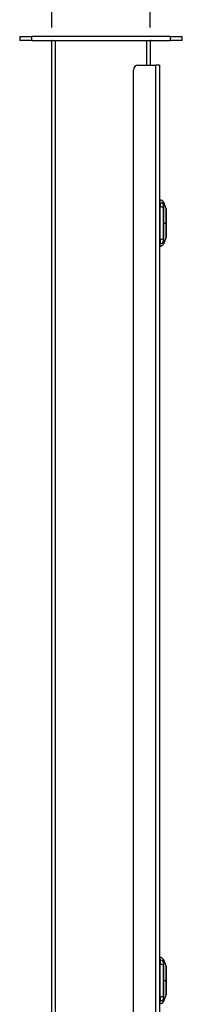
# Model space of a CAD drawing. Header units: inches. Extents: x 0 to 186, y -11 to 121.
# Tile 35 of 93: x 51.88 to 57.51, y 62.73 to 96.81. Entities that reach past the tile are written whole.
import ezdxf

# ---------------------------------------------------------------- set-up
doc = ezdxf.new("R2010")
doc.units = ezdxf.units.IN
doc.header["$LTSCALE"] = 11.141211
doc.header["$MEASUREMENT"] = 0
for name, color, linetype, lineweight in [('Dimensions(ANSI)', 7, 'Continuous', 25), ('Visible Edges(ANSI)', 7, 'Continuous', 25), ('Visible Tangent Edges(ANSI)', 7, 'Continuous', 25), ('Work Point(ANSI)', 7, 'Continuous', 25)]:
    doc.layers.add(name, color=color, linetype=linetype, lineweight=lineweight)
doc.styles.add('Dimension-ANSI', font='arialbd.ttf')
doc.dimstyles.new('INCH-ANSI-VERTICAL', dxfattribs={"dimscale": 11.141211, "dimtxt": 0.12, "dimasz": 0.098425, "dimexe": 0.04, "dimexo": 0.04, "dimgap": 0.031496, "dimtad": 0, "dimtih": 1, "dimtoh": 1, "dimdec": 3, "dimzin": 0, "dimdsep": 46, "dimtxsty": 'Dimension-ANSI', "dimcen": 0.09, "dimdle": 0.312, "dimclrd": 179, "dimclre": 179, "dimclrt": 7, "dimadec": 1, "dimazin": 0, "dimtfac": 1, "dimtdec": 3, "dimtofl": 0, "dimtmove": 0, "dimatfit": 3, "dimfxl": 1, "dimtolj": 1, "dimtzin": 4, "dimlwd": 25, "dimlwe": 25, "dimarcsym": 0})

# ---------------------------------------------------------------- blocks, each defined once
blk = doc.blocks.new('*D17')
at = {"layer": 'Defpoints', "color": 0, "linetype": 'Continuous', "transparency": 16777216}
for p in [(52.989, 97.609), (52.989, 96.085), (52.989, 96.085)]:
    blk.add_point(p, dxfattribs=at)
at = {"layer": 'Dimensions(ANSI)', "color": 179, "linetype": 'Continuous', "lineweight": 25, "true_color": 0x262658, "transparency": 16777216}
blk.add_line((52.989, 96.531), (52.989, 97.609), dxfattribs=at)
at = {"layer": 'Dimensions(ANSI)', "color": 7, "linetype": 'Continuous', "lineweight": 25, "transparency": 16777216, "insert": (52.989, 100.211), "char_height": 1.3369, "attachment_point": 5, "rotation": 90, "style": 'Dimension-ANSI'}
blk.add_mtext('\\A1;0.000', dxfattribs=at)
blk = doc.blocks.new('*D18')
at = {"layer": 'Defpoints', "color": 0, "linetype": 'Continuous', "transparency": 16777216}
for p in [(56.405, 97.609), (52.989, 96.085), (56.405, 96.085)]:
    blk.add_point(p, dxfattribs=at)
at = {"layer": 'Dimensions(ANSI)', "color": 179, "linetype": 'Continuous', "lineweight": 25, "true_color": 0x262658, "transparency": 16777216}
blk.add_line((56.405, 96.531), (56.405, 97.609), dxfattribs=at)
at = {"layer": 'Dimensions(ANSI)', "color": 7, "linetype": 'Continuous', "lineweight": 25, "transparency": 16777216, "insert": (56.405, 100.227), "char_height": 1.3369, "attachment_point": 5, "rotation": 90, "style": 'Dimension-ANSI'}
blk.add_mtext('\\A1;2.500', dxfattribs=at)

msp = doc.modelspace()

# ---------------------------------------------------------------- linework, layer by layer
at = {"layer": 'Visible Edges(ANSI)'}
for p, q in [((51.8785, 96.2286), (52.3048, 96.2286)), ((51.8785, 96.2286), (51.8785, 96.0852)), ((57.0885, 96.2286), (52.3048, 96.2286)), ((57.0885, 96.2286), (57.5148, 96.2286)), ((57.5148, 96.0852), (57.5148, 96.2286)), ((52.3048, 96.0852), (51.8785, 96.0852)), ((52.3048, 96.0852), (57.0885, 96.0852)), ((52.9887, 31.0116), (52.9887, 96.0852)), ((56.4046, 96.0852), (56.4046, 95.2312)), ((57.5148, 96.0852), (57.0885, 96.0852)), ((55.9886, 95.2312), (56.6021, 95.2312)), ((56.7196, 95.2312), (56.6021, 95.2312)), ((56.7196, 95.2312), (56.7196, 31.8655)), ((55.8178, 32.0363), (55.8178, 95.0604)), ((56.7411, 90.4796), (56.7411, 90.5726)), ((56.7411, 90.4796), (56.7411, 90.3283)), ((56.7411, 89.2031), (56.7411, 90.3283)), ((56.8598, 90.491), (56.9522, 90.2533)), ((56.7411, 89.2031), (56.7411, 89.0518)), ((56.7411, 88.9588), (56.7411, 89.0518)), ((56.9522, 89.2781), (56.8598, 89.0404)), ((56.7411, 64.263), (56.7411, 64.356)), ((56.7411, 64.263), (56.7411, 64.1117)), ((56.7411, 62.9864), (56.7411, 64.1117)), ((56.8598, 64.2744), (56.9522, 64.0367)), ((56.9522, 63.0614), (56.8598, 62.8237)), ((56.7411, 62.9864), (56.7411, 62.8351)), ((56.7411, 62.7421), (56.7411, 62.8351))]:
    msp.add_line(p, q, dxfattribs=at)
at = {"layer": 'Visible Edges(ANSI)', "flags": 128}
for points in [[(56.9527, 89.2805), (56.9527, 89.2811), (56.9527, 89.2828), (56.9527, 89.2857), (56.9527, 89.2898), (56.9527, 89.295), (56.9528, 89.3013), (56.9528, 89.3088), (56.9528, 89.3174), (56.9528, 89.327), (56.9529, 89.3378), (56.9529, 89.3495), (56.9529, 89.3623), (56.9529, 89.3759), (56.953, 89.3905), (56.953, 89.406), (56.953, 89.4223), (56.953, 89.4395), (56.953, 89.4575), (56.9529, 89.4762), (56.9529, 89.4957), (56.9529, 89.5158), (56.9529, 89.5366), (56.9528, 89.5579), (56.9528, 89.5797), (56.9528, 89.6019), (56.9528, 89.6244), (56.9527, 89.6474), (56.9527, 89.6706), (56.9527, 89.6941), (56.9527, 89.7178), (56.9527, 89.7415), (56.9527, 89.7653), (56.9527, 89.789), (56.9527, 89.8128), (56.9527, 89.8365), (56.9527, 89.8601), (56.9527, 89.8834), (56.9528, 89.9065), (56.9528, 89.9291), (56.9528, 89.9513), (56.9528, 89.973), (56.9529, 89.9943), (56.9529, 90.0151), (56.9529, 90.0354), (56.9529, 90.0549), (56.953, 90.0738), (56.953, 90.0918), (56.953, 90.109), (56.953, 90.1254), (56.953, 90.1409), (56.9529, 90.1555), (56.9529, 90.1691), (56.9529, 90.1818), (56.9529, 90.1936), (56.9528, 90.2043), (56.9528, 90.214), (56.9528, 90.2226), (56.9528, 90.2301), (56.9527, 90.2364), (56.9527, 90.2416), (56.9527, 90.2456), (56.9527, 90.2486), (56.9527, 90.2503), (56.9527, 90.2509)], [(56.9527, 63.0638), (56.9527, 63.0644), (56.9527, 63.0662), (56.9527, 63.0691), (56.9527, 63.0732), (56.9527, 63.0783), (56.9528, 63.0847), (56.9528, 63.0921), (56.9528, 63.1007), (56.9528, 63.1104), (56.9529, 63.1211), (56.9529, 63.1329), (56.9529, 63.1456), (56.9529, 63.1593), (56.953, 63.1738), (56.953, 63.1893), (56.953, 63.2057), (56.953, 63.2229), (56.953, 63.2409), (56.9529, 63.2596), (56.9529, 63.2791), (56.9529, 63.2992), (56.9529, 63.32), (56.9528, 63.3413), (56.9528, 63.3631), (56.9528, 63.3852), (56.9528, 63.4078), (56.9527, 63.4307), (56.9527, 63.454), (56.9527, 63.4775), (56.9527, 63.5012), (56.9527, 63.5249), (56.9527, 63.5486), (56.9527, 63.5724), (56.9527, 63.5962), (56.9527, 63.6199), (56.9527, 63.6434), (56.9527, 63.6668), (56.9528, 63.6898), (56.9528, 63.7125), (56.9528, 63.7346), (56.9528, 63.7564), (56.9529, 63.7777), (56.9529, 63.7985), (56.9529, 63.8187), (56.9529, 63.8383), (56.953, 63.8571), (56.953, 63.8752), (56.953, 63.8924), (56.953, 63.9088), (56.953, 63.9243), (56.9529, 63.9389), (56.9529, 63.9525), (56.9529, 63.9652), (56.9529, 63.977), (56.9528, 63.9877), (56.9528, 63.9974), (56.9528, 64.006), (56.9528, 64.0134), (56.9527, 64.0198), (56.9527, 64.0249), (56.9527, 64.029), (56.9527, 64.0319), (56.9527, 64.0337), (56.9527, 64.0343)]]:
    msp.add_lwpolyline(points, dxfattribs=at)
at = {"layer": 'Visible Edges(ANSI)'}
for centre, radius, start, end in [((56.447, 96.0428), 0.0424, 90, 180), ((55.9886, 95.0604), 0.1708, 90, 180), ((56.7519, 90.4919), 0.0538, 101.53696, 126.8699), ((56.7188, 90.4128), 0.1614, 29.72912, 82.0587), ((56.8473, 90.4861), 0.0134, 21.25051, 29.72912), ((56.946, 90.2509), 0.00672, 0.20877, 21.25051), ((56.7519, 89.0395), 0.0538, 233.1301, 258.46304), ((56.7188, 89.1186), 0.1614, 277.9413, 330.27088), ((56.8473, 89.0452), 0.0134, 330.27088, 338.74949), ((56.946, 89.2805), 0.00672, 338.74949, 359.79123), ((56.7519, 64.2753), 0.0538, 101.53696, 126.8699), ((56.7188, 64.1961), 0.1614, 29.72912, 82.0587), ((56.8473, 64.2695), 0.0134, 21.25051, 29.72912), ((56.946, 64.0342), 0.00672, 0.20877, 21.25051), ((56.946, 63.0639), 0.00672, 338.74949, 359.79123), ((56.7519, 62.8228), 0.0538, 233.1301, 258.46304), ((56.7188, 62.902), 0.1614, 277.9413, 330.27088), ((56.8473, 62.8286), 0.0134, 330.27088, 338.74949)]:
    msp.add_arc(centre, radius, start, end, dxfattribs=at)
at = {"layer": 'Visible Tangent Edges(ANSI)'}
for p, q in [((52.3048, 96.0852), (52.3048, 96.2286)), ((57.0885, 96.2286), (57.0885, 96.0852)), ((53.1062, 96.0852), (53.1062, 31.0116)), ((56.2871, 95.2312), (56.2871, 96.0852)), ((56.6021, 31.8655), (56.6021, 95.2312)), ((56.8599, 90.4017), (56.8599, 90.402)), ((56.8599, 90.3013), (56.8599, 90.3019)), ((56.8598, 89.7657), (56.9522, 89.7657)), ((56.9527, 89.7657), (56.9522, 89.7657)), ((56.8599, 89.2295), (56.8599, 89.2301)), ((56.8599, 89.1294), (56.8599, 89.1296)), ((56.8599, 64.1851), (56.8599, 64.1853)), ((56.8599, 64.0846), (56.8599, 64.0852)), ((56.8598, 63.549), (56.9522, 63.549)), ((56.9527, 63.549), (56.9522, 63.549)), ((56.8599, 63.0129), (56.8599, 63.0135)), ((56.8599, 62.9128), (56.8599, 62.913))]:
    msp.add_line(p, q, dxfattribs=at)
at = {"layer": 'Visible Tangent Edges(ANSI)', "flags": 128}
for points in [[(56.8586, 90.4046), (56.8586, 90.4025), (56.8586, 90.4002), (56.8586, 90.3976), (56.8586, 90.3949), (56.8585, 90.3919), (56.8585, 90.3888), (56.8585, 90.3854), (56.8585, 90.3818), (56.8585, 90.3781), (56.8585, 90.3741), (56.8585, 90.37), (56.8585, 90.3657), (56.8585, 90.3612), (56.8585, 90.3565), (56.8585, 90.3517), (56.8585, 90.3468), (56.8585, 90.3417), (56.8585, 90.3365), (56.8585, 90.3311), (56.8586, 90.3257), (56.8586, 90.3201), (56.8586, 90.3144), (56.8586, 90.3087), (56.8586, 90.3028)], [(56.8589, 90.4928), (56.8589, 90.4926), (56.8589, 90.4922), (56.8589, 90.4914), (56.8589, 90.4903), (56.8589, 90.4889), (56.8589, 90.4872), (56.8589, 90.4852), (56.8589, 90.4829), (56.8589, 90.4803), (56.8589, 90.4774), (56.8589, 90.4741), (56.8588, 90.4706), (56.8588, 90.4668), (56.8588, 90.4626), (56.8588, 90.4582), (56.8588, 90.4534), (56.8588, 90.4483), (56.8587, 90.443), (56.8587, 90.4373), (56.8587, 90.4314), (56.8587, 90.4251), (56.8587, 90.4186), (56.8586, 90.4117), (56.8586, 90.4046)], [(56.8599, 90.402), (56.8599, 90.4092), (56.8599, 90.416), (56.8599, 90.4226), (56.8599, 90.4289), (56.8599, 90.4349), (56.8599, 90.4406), (56.8599, 90.446), (56.8599, 90.4512), (56.8598, 90.456), (56.8598, 90.4604), (56.8598, 90.4646), (56.8598, 90.4685), (56.8598, 90.4721), (56.8598, 90.4754), (56.8598, 90.4783), (56.8598, 90.481), (56.8598, 90.4833), (56.8598, 90.4854), (56.8598, 90.4871), (56.8598, 90.4885), (56.8598, 90.4896), (56.8598, 90.4904), (56.8598, 90.4908), (56.8598, 90.491)], [(56.8599, 90.3019), (56.8599, 90.3076), (56.8599, 90.3132), (56.8599, 90.3188), (56.8599, 90.3242), (56.8599, 90.3295), (56.8599, 90.3348), (56.8599, 90.3399), (56.8599, 90.3448), (56.8599, 90.3497), (56.8599, 90.3544), (56.8599, 90.3589), (56.8599, 90.3633), (56.8599, 90.3675), (56.8599, 90.3716), (56.8599, 90.3754), (56.8599, 90.3791), (56.8599, 90.3827), (56.8599, 90.386), (56.8599, 90.3891), (56.8599, 90.3921), (56.8599, 90.3948), (56.8599, 90.3973), (56.8599, 90.3996), (56.8599, 90.4017)], [(56.8586, 90.3028), (56.8587, 90.2595), (56.8587, 90.2158), (56.8587, 90.1717), (56.8588, 90.1273), (56.8588, 90.0825), (56.8588, 90.0375), (56.8589, 89.9923), (56.8589, 89.947), (56.8589, 89.9015), (56.8589, 89.856), (56.8589, 89.8105), (56.8589, 89.765), (56.8589, 89.7196), (56.8589, 89.6741), (56.8589, 89.6287), (56.8589, 89.5833), (56.8589, 89.538), (56.8588, 89.493), (56.8588, 89.4481), (56.8588, 89.4036), (56.8587, 89.3593), (56.8587, 89.3154), (56.8587, 89.2718), (56.8586, 89.2286)], [(56.8598, 89.7657), (56.8598, 89.7883), (56.8598, 89.811), (56.8598, 89.8337), (56.8598, 89.8563), (56.8598, 89.879), (56.8598, 89.9017), (56.8598, 89.9243), (56.8598, 89.947), (56.8598, 89.9696), (56.8598, 89.9922), (56.8598, 90.0147), (56.8598, 90.0372), (56.8598, 90.0596), (56.8598, 90.082), (56.8598, 90.1043), (56.8599, 90.1266), (56.8599, 90.1488), (56.8599, 90.1708), (56.8599, 90.1928), (56.8599, 90.2147), (56.8599, 90.2365), (56.8599, 90.2582), (56.8599, 90.2797), (56.8599, 90.3013)], [(56.9522, 90.2533), (56.9522, 90.2531), (56.9522, 90.2525), (56.9522, 90.2515), (56.9522, 90.25), (56.9523, 90.2482), (56.9523, 90.246), (56.9523, 90.2433), (56.9523, 90.2403), (56.9523, 90.2368), (56.9524, 90.233), (56.9524, 90.2288), (56.9524, 90.2242), (56.9524, 90.2192), (56.9525, 90.2139), (56.9525, 90.2082), (56.9525, 90.2021), (56.9525, 90.1956), (56.9526, 90.1888), (56.9526, 90.1816), (56.9526, 90.1741), (56.9526, 90.1663), (56.9527, 90.1581), (56.9527, 90.1497), (56.9527, 90.1409)], [(56.9527, 90.0766), (56.9527, 90.0657), (56.9527, 90.0545), (56.9526, 90.043), (56.9526, 90.0313), (56.9526, 90.0194), (56.9526, 90.0073), (56.9525, 89.995), (56.9525, 89.9825), (56.9525, 89.9699), (56.9525, 89.9571), (56.9524, 89.9441), (56.9524, 89.931), (56.9524, 89.9177), (56.9524, 89.9043), (56.9523, 89.8908), (56.9523, 89.8772), (56.9523, 89.8634), (56.9523, 89.8496), (56.9523, 89.8357), (56.9522, 89.8217), (56.9522, 89.8077), (56.9522, 89.7937), (56.9522, 89.7797), (56.9522, 89.7657)], [(56.9527, 90.1409), (56.9527, 90.1385), (56.9527, 90.136), (56.9527, 90.1335), (56.9527, 90.1311), (56.9528, 90.1285), (56.9528, 90.126), (56.9528, 90.1234), (56.9528, 90.1208), (56.9528, 90.1182), (56.9528, 90.1156), (56.9528, 90.113), (56.9528, 90.1103), (56.9528, 90.1076), (56.9528, 90.1049), (56.9528, 90.1022), (56.9528, 90.0994), (56.9528, 90.0966), (56.9528, 90.0938), (56.9528, 90.091), (56.9527, 90.0882), (56.9527, 90.0853), (56.9527, 90.0824), (56.9527, 90.0795), (56.9527, 90.0766)], [(56.8599, 89.2301), (56.8599, 89.2516), (56.8599, 89.2732), (56.8599, 89.2949), (56.8599, 89.3167), (56.8599, 89.3386), (56.8599, 89.3605), (56.8599, 89.3826), (56.8599, 89.4047), (56.8598, 89.4269), (56.8598, 89.4492), (56.8598, 89.4715), (56.8598, 89.494), (56.8598, 89.5164), (56.8598, 89.539), (56.8598, 89.5615), (56.8598, 89.5841), (56.8598, 89.6068), (56.8598, 89.6295), (56.8598, 89.6522), (56.8598, 89.6749), (56.8598, 89.6976), (56.8598, 89.7203), (56.8598, 89.743), (56.8598, 89.7657)], [(56.9522, 89.7657), (56.9522, 89.7517), (56.9522, 89.7376), (56.9522, 89.7236), (56.9522, 89.7096), (56.9523, 89.6956), (56.9523, 89.6817), (56.9523, 89.6679), (56.9523, 89.6541), (56.9523, 89.6405), (56.9524, 89.6269), (56.9524, 89.6136), (56.9524, 89.6003), (56.9524, 89.5872), (56.9525, 89.5742), (56.9525, 89.5614), (56.9525, 89.5487), (56.9525, 89.5362), (56.9526, 89.5239), (56.9526, 89.5118), (56.9526, 89.4999), (56.9526, 89.4882), (56.9527, 89.4768), (56.9527, 89.4657), (56.9527, 89.4547)], [(56.9527, 89.3905), (56.9527, 89.3817), (56.9527, 89.3732), (56.9526, 89.3651), (56.9526, 89.3572), (56.9526, 89.3498), (56.9526, 89.3426), (56.9525, 89.3358), (56.9525, 89.3293), (56.9525, 89.3232), (56.9525, 89.3175), (56.9524, 89.3121), (56.9524, 89.3071), (56.9524, 89.3025), (56.9524, 89.2983), (56.9523, 89.2945), (56.9523, 89.291), (56.9523, 89.288), (56.9523, 89.2854), (56.9523, 89.2832), (56.9522, 89.2813), (56.9522, 89.2799), (56.9522, 89.2789), (56.9522, 89.2783), (56.9522, 89.2781)], [(56.9527, 89.4547), (56.9527, 89.4518), (56.9527, 89.4489), (56.9527, 89.4461), (56.9527, 89.4432), (56.9528, 89.4404), (56.9528, 89.4376), (56.9528, 89.4348), (56.9528, 89.432), (56.9528, 89.4292), (56.9528, 89.4265), (56.9528, 89.4238), (56.9528, 89.4211), (56.9528, 89.4184), (56.9528, 89.4158), (56.9528, 89.4132), (56.9528, 89.4105), (56.9528, 89.408), (56.9528, 89.4054), (56.9528, 89.4028), (56.9527, 89.4003), (56.9527, 89.3978), (56.9527, 89.3953), (56.9527, 89.3929), (56.9527, 89.3905)], [(56.8586, 89.2286), (56.8586, 89.2227), (56.8586, 89.2169), (56.8586, 89.2113), (56.8586, 89.2057), (56.8585, 89.2002), (56.8585, 89.1949), (56.8585, 89.1897), (56.8585, 89.1846), (56.8585, 89.1796), (56.8585, 89.1748), (56.8585, 89.1702), (56.8585, 89.1657), (56.8585, 89.1614), (56.8585, 89.1573), (56.8585, 89.1533), (56.8585, 89.1495), (56.8585, 89.146), (56.8585, 89.1426), (56.8585, 89.1394), (56.8586, 89.1365), (56.8586, 89.1337), (56.8586, 89.1312), (56.8586, 89.1289), (56.8586, 89.1268)], [(56.8586, 89.1268), (56.8587, 89.1197), (56.8587, 89.1128), (56.8587, 89.1063), (56.8587, 89.1), (56.8587, 89.0941), (56.8587, 89.0884), (56.8588, 89.083), (56.8588, 89.078), (56.8588, 89.0732), (56.8588, 89.0688), (56.8588, 89.0646), (56.8588, 89.0607), (56.8589, 89.0572), (56.8589, 89.054), (56.8589, 89.051), (56.8589, 89.0484), (56.8589, 89.0461), (56.8589, 89.0441), (56.8589, 89.0424), (56.8589, 89.041), (56.8589, 89.04), (56.8589, 89.0392), (56.8589, 89.0387), (56.8589, 89.0386)], [(56.8598, 89.0404), (56.8598, 89.0405), (56.8598, 89.041), (56.8598, 89.0418), (56.8598, 89.0429), (56.8598, 89.0443), (56.8598, 89.046), (56.8598, 89.048), (56.8598, 89.0503), (56.8598, 89.053), (56.8598, 89.056), (56.8598, 89.0592), (56.8598, 89.0628), (56.8598, 89.0667), (56.8598, 89.0709), (56.8598, 89.0754), (56.8599, 89.0802), (56.8599, 89.0853), (56.8599, 89.0908), (56.8599, 89.0965), (56.8599, 89.1025), (56.8599, 89.1088), (56.8599, 89.1154), (56.8599, 89.1222), (56.8599, 89.1294)], [(56.8599, 89.1296), (56.8599, 89.1317), (56.8599, 89.134), (56.8599, 89.1366), (56.8599, 89.1393), (56.8599, 89.1422), (56.8599, 89.1454), (56.8599, 89.1487), (56.8599, 89.1522), (56.8599, 89.1559), (56.8599, 89.1598), (56.8599, 89.1639), (56.8599, 89.1681), (56.8599, 89.1725), (56.8599, 89.177), (56.8599, 89.1817), (56.8599, 89.1865), (56.8599, 89.1915), (56.8599, 89.1966), (56.8599, 89.2018), (56.8599, 89.2072), (56.8599, 89.2126), (56.8599, 89.2181), (56.8599, 89.2238), (56.8599, 89.2295)], [(56.8586, 64.1879), (56.8586, 64.1858), (56.8586, 64.1835), (56.8586, 64.181), (56.8586, 64.1783), (56.8585, 64.1753), (56.8585, 64.1721), (56.8585, 64.1688), (56.8585, 64.1652), (56.8585, 64.1614), (56.8585, 64.1575), (56.8585, 64.1533), (56.8585, 64.149), (56.8585, 64.1445), (56.8585, 64.1399), (56.8585, 64.1351), (56.8585, 64.1302), (56.8585, 64.1251), (56.8585, 64.1198), (56.8585, 64.1145), (56.8586, 64.109), (56.8586, 64.1035), (56.8586, 64.0978), (56.8586, 64.092), (56.8586, 64.0862)], [(56.8589, 64.2762), (56.8589, 64.276), (56.8589, 64.2755), (56.8589, 64.2748), (56.8589, 64.2737), (56.8589, 64.2723), (56.8589, 64.2706), (56.8589, 64.2686), (56.8589, 64.2663), (56.8589, 64.2637), (56.8589, 64.2607), (56.8589, 64.2575), (56.8588, 64.254), (56.8588, 64.2501), (56.8588, 64.246), (56.8588, 64.2415), (56.8588, 64.2368), (56.8588, 64.2317), (56.8587, 64.2263), (56.8587, 64.2207), (56.8587, 64.2147), (56.8587, 64.2085), (56.8587, 64.2019), (56.8586, 64.1951), (56.8586, 64.1879)], [(56.8586, 64.0862), (56.8587, 64.0429), (56.8587, 63.9992), (56.8587, 63.9551), (56.8588, 63.9107), (56.8588, 63.8659), (56.8588, 63.8209), (56.8589, 63.7757), (56.8589, 63.7303), (56.8589, 63.6849), (56.8589, 63.6394), (56.8589, 63.5938), (56.8589, 63.5484), (56.8589, 63.5029), (56.8589, 63.4575), (56.8589, 63.412), (56.8589, 63.3667), (56.8589, 63.3214), (56.8588, 63.2763), (56.8588, 63.2315), (56.8588, 63.1869), (56.8587, 63.1427), (56.8587, 63.0987), (56.8587, 63.0551), (56.8586, 63.0119)], [(56.8599, 64.1853), (56.8599, 64.1925), (56.8599, 64.1994), (56.8599, 64.206), (56.8599, 64.2123), (56.8599, 64.2183), (56.8599, 64.224), (56.8599, 64.2294), (56.8599, 64.2345), (56.8598, 64.2393), (56.8598, 64.2438), (56.8598, 64.248), (56.8598, 64.2519), (56.8598, 64.2555), (56.8598, 64.2587), (56.8598, 64.2617), (56.8598, 64.2644), (56.8598, 64.2667), (56.8598, 64.2687), (56.8598, 64.2704), (56.8598, 64.2719), (56.8598, 64.273), (56.8598, 64.2737), (56.8598, 64.2742), (56.8598, 64.2744)], [(56.8598, 63.549), (56.8598, 63.5717), (56.8598, 63.5943), (56.8598, 63.617), (56.8598, 63.6397), (56.8598, 63.6624), (56.8598, 63.685), (56.8598, 63.7077), (56.8598, 63.7303), (56.8598, 63.753), (56.8598, 63.7755), (56.8598, 63.7981), (56.8598, 63.8206), (56.8598, 63.843), (56.8598, 63.8654), (56.8598, 63.8877), (56.8599, 63.9099), (56.8599, 63.9321), (56.8599, 63.9542), (56.8599, 63.9762), (56.8599, 63.9981), (56.8599, 64.0199), (56.8599, 64.0416), (56.8599, 64.0631), (56.8599, 64.0846)], [(56.8599, 64.0852), (56.8599, 64.0909), (56.8599, 64.0966), (56.8599, 64.1021), (56.8599, 64.1076), (56.8599, 64.1129), (56.8599, 64.1181), (56.8599, 64.1232), (56.8599, 64.1282), (56.8599, 64.133), (56.8599, 64.1377), (56.8599, 64.1423), (56.8599, 64.1467), (56.8599, 64.1509), (56.8599, 64.1549), (56.8599, 64.1588), (56.8599, 64.1625), (56.8599, 64.166), (56.8599, 64.1694), (56.8599, 64.1725), (56.8599, 64.1754), (56.8599, 64.1782), (56.8599, 64.1807), (56.8599, 64.183), (56.8599, 64.1851)], [(56.9522, 64.0367), (56.9522, 64.0365), (56.9522, 64.0358), (56.9522, 64.0348), (56.9522, 64.0334), (56.9523, 64.0316), (56.9523, 64.0293), (56.9523, 64.0267), (56.9523, 64.0236), (56.9523, 64.0202), (56.9524, 64.0164), (56.9524, 64.0122), (56.9524, 64.0076), (56.9524, 64.0026), (56.9525, 63.9972), (56.9525, 63.9915), (56.9525, 63.9854), (56.9525, 63.979), (56.9526, 63.9721), (56.9526, 63.965), (56.9526, 63.9575), (56.9526, 63.9497), (56.9527, 63.9415), (56.9527, 63.933), (56.9527, 63.9243)], [(56.9527, 63.86), (56.9527, 63.849), (56.9527, 63.8378), (56.9526, 63.8264), (56.9526, 63.8147), (56.9526, 63.8028), (56.9526, 63.7907), (56.9525, 63.7784), (56.9525, 63.7659), (56.9525, 63.7532), (56.9525, 63.7404), (56.9524, 63.7275), (56.9524, 63.7144), (56.9524, 63.7011), (56.9524, 63.6877), (56.9523, 63.6742), (56.9523, 63.6605), (56.9523, 63.6468), (56.9523, 63.6329), (56.9523, 63.619), (56.9522, 63.605), (56.9522, 63.5911), (56.9522, 63.577), (56.9522, 63.563), (56.9522, 63.549)], [(56.9527, 63.9243), (56.9527, 63.9218), (56.9527, 63.9194), (56.9527, 63.9169), (56.9527, 63.9144), (56.9528, 63.9119), (56.9528, 63.9094), (56.9528, 63.9068), (56.9528, 63.9042), (56.9528, 63.9016), (56.9528, 63.899), (56.9528, 63.8963), (56.9528, 63.8937), (56.9528, 63.891), (56.9528, 63.8883), (56.9528, 63.8855), (56.9528, 63.8828), (56.9528, 63.88), (56.9528, 63.8772), (56.9528, 63.8744), (56.9527, 63.8715), (56.9527, 63.8687), (56.9527, 63.8658), (56.9527, 63.8629), (56.9527, 63.86)], [(56.8599, 63.0135), (56.8599, 63.035), (56.8599, 63.0566), (56.8599, 63.0783), (56.8599, 63.1001), (56.8599, 63.1219), (56.8599, 63.1439), (56.8599, 63.1659), (56.8599, 63.188), (56.8598, 63.2103), (56.8598, 63.2325), (56.8598, 63.2549), (56.8598, 63.2773), (56.8598, 63.2998), (56.8598, 63.3223), (56.8598, 63.3449), (56.8598, 63.3675), (56.8598, 63.3902), (56.8598, 63.4128), (56.8598, 63.4355), (56.8598, 63.4582), (56.8598, 63.4809), (56.8598, 63.5036), (56.8598, 63.5264), (56.8598, 63.549)], [(56.9522, 63.549), (56.9522, 63.535), (56.9522, 63.521), (56.9522, 63.507), (56.9522, 63.493), (56.9523, 63.479), (56.9523, 63.4651), (56.9523, 63.4512), (56.9523, 63.4375), (56.9523, 63.4238), (56.9524, 63.4103), (56.9524, 63.3969), (56.9524, 63.3837), (56.9524, 63.3706), (56.9525, 63.3576), (56.9525, 63.3447), (56.9525, 63.332), (56.9525, 63.3195), (56.9526, 63.3072), (56.9526, 63.2951), (56.9526, 63.2832), (56.9526, 63.2716), (56.9527, 63.2602), (56.9527, 63.249), (56.9527, 63.2381)], [(56.9527, 63.1738), (56.9527, 63.165), (56.9527, 63.1566), (56.9526, 63.1484), (56.9526, 63.1406), (56.9526, 63.1331), (56.9526, 63.126), (56.9525, 63.1191), (56.9525, 63.1127), (56.9525, 63.1066), (56.9525, 63.1008), (56.9524, 63.0955), (56.9524, 63.0905), (56.9524, 63.0859), (56.9524, 63.0816), (56.9523, 63.0778), (56.9523, 63.0744), (56.9523, 63.0714), (56.9523, 63.0688), (56.9523, 63.0665), (56.9522, 63.0647), (56.9522, 63.0633), (56.9522, 63.0623), (56.9522, 63.0616), (56.9522, 63.0614)], [(56.9527, 63.2381), (56.9527, 63.2352), (56.9527, 63.2323), (56.9527, 63.2294), (56.9527, 63.2266), (56.9528, 63.2237), (56.9528, 63.2209), (56.9528, 63.2181), (56.9528, 63.2154), (56.9528, 63.2126), (56.9528, 63.2099), (56.9528, 63.2072), (56.9528, 63.2045), (56.9528, 63.2018), (56.9528, 63.1991), (56.9528, 63.1965), (56.9528, 63.1939), (56.9528, 63.1913), (56.9528, 63.1888), (56.9528, 63.1862), (56.9527, 63.1837), (56.9527, 63.1812), (56.9527, 63.1787), (56.9527, 63.1763), (56.9527, 63.1738)], [(56.8586, 63.0119), (56.8586, 63.0061), (56.8586, 63.0003), (56.8586, 62.9946), (56.8586, 62.9891), (56.8585, 62.9836), (56.8585, 62.9782), (56.8585, 62.973), (56.8585, 62.9679), (56.8585, 62.963), (56.8585, 62.9582), (56.8585, 62.9535), (56.8585, 62.9491), (56.8585, 62.9448), (56.8585, 62.9406), (56.8585, 62.9367), (56.8585, 62.9329), (56.8585, 62.9293), (56.8585, 62.926), (56.8585, 62.9228), (56.8586, 62.9198), (56.8586, 62.9171), (56.8586, 62.9146), (56.8586, 62.9123), (56.8586, 62.9102)], [(56.8586, 62.9102), (56.8587, 62.9031), (56.8587, 62.8962), (56.8587, 62.8897), (56.8587, 62.8834), (56.8587, 62.8774), (56.8587, 62.8718), (56.8588, 62.8664), (56.8588, 62.8613), (56.8588, 62.8566), (56.8588, 62.8521), (56.8588, 62.848), (56.8588, 62.8441), (56.8589, 62.8406), (56.8589, 62.8373), (56.8589, 62.8344), (56.8589, 62.8318), (56.8589, 62.8295), (56.8589, 62.8275), (56.8589, 62.8258), (56.8589, 62.8244), (56.8589, 62.8233), (56.8589, 62.8225), (56.8589, 62.8221), (56.8589, 62.8219)], [(56.8598, 62.8237), (56.8598, 62.8239), (56.8598, 62.8244), (56.8598, 62.8251), (56.8598, 62.8262), (56.8598, 62.8276), (56.8598, 62.8293), (56.8598, 62.8314), (56.8598, 62.8337), (56.8598, 62.8364), (56.8598, 62.8393), (56.8598, 62.8426), (56.8598, 62.8462), (56.8598, 62.8501), (56.8598, 62.8543), (56.8598, 62.8588), (56.8599, 62.8636), (56.8599, 62.8687), (56.8599, 62.8741), (56.8599, 62.8798), (56.8599, 62.8858), (56.8599, 62.8921), (56.8599, 62.8987), (56.8599, 62.9056), (56.8599, 62.9128)], [(56.8599, 62.913), (56.8599, 62.9151), (56.8599, 62.9174), (56.8599, 62.9199), (56.8599, 62.9227), (56.8599, 62.9256), (56.8599, 62.9287), (56.8599, 62.9321), (56.8599, 62.9356), (56.8599, 62.9393), (56.8599, 62.9432), (56.8599, 62.9472), (56.8599, 62.9514), (56.8599, 62.9558), (56.8599, 62.9604), (56.8599, 62.9651), (56.8599, 62.9699), (56.8599, 62.9749), (56.8599, 62.98), (56.8599, 62.9852), (56.8599, 62.9905), (56.8599, 62.996), (56.8599, 63.0015), (56.8599, 63.0071), (56.8599, 63.0129)]]:
    msp.add_lwpolyline(points, dxfattribs=at)
at = {"layer": 'Visible Tangent Edges(ANSI)'}
for centre, major_axis, ratio, start_param, end_param in [((56.7188, 90.3283), (0.1614, 0), 0.9468057, 0.5228377, 1.4321946), ((56.7188, 90.2769), (0.1614, 0), 0.3218057, 0.5228377, 1.4321946), ((56.847, 90.3982), (0.0134, -0.0001), 0.9484053, 0.2908385, 0.5314847), ((56.847, 90.3006), (0.0134, 0), 0.3170474, 0.281217, 0.5218633), ((56.7188, 89.2545), (0.1614, 0), 0.3218057, 4.8509908, 5.7603476), ((56.7188, 89.2031), (0.1614, 0), 0.9468057, 4.8509908, 5.7603476), ((56.847, 89.2307), (0.0134, 0), 0.3170474, 5.761322, 6.0019683), ((56.847, 89.1332), (0.0134, 0.0001), 0.9484053, 5.7517006, 5.9923469), ((56.7188, 64.1116), (0.1614, 0), 0.9468057, 0.5228377, 1.4321946), ((56.7188, 64.0602), (0.1614, 0), 0.3218057, 0.5228377, 1.4321946), ((56.847, 64.1816), (0.0134, -0.0001), 0.9484053, 0.2908385, 0.5314847), ((56.847, 64.084), (0.0134, 0), 0.3170474, 0.281217, 0.5218633), ((56.7188, 63.0379), (0.1614, 0), 0.3218057, 4.8509908, 5.7603476), ((56.7188, 62.9865), (0.1614, 0), 0.9468057, 4.8509908, 5.7603476), ((56.847, 63.0141), (0.0134, 0), 0.3170474, 5.761322, 6.0019683), ((56.847, 62.9165), (0.0134, 0.0001), 0.9484053, 5.7517006, 5.9923469)]:
    msp.add_ellipse(centre, major_axis=major_axis, ratio=ratio, start_param=start_param, end_param=end_param, dxfattribs=at)
at = {"layer": 'Work Point(ANSI)', "linetype": 'Continuous'}
for p, q in [((52.9943, 96.0852), (52.9831, 96.0852)), ((52.9887, 96.0907), (52.9887, 96.0796)), ((56.4102, 96.0852), (56.3991, 96.0852)), ((56.4046, 96.0907), (56.4046, 96.0796))]:
    msp.add_line(p, q, dxfattribs=at)

# ---------------------------------------------------------------- dimensions: what is measured, and where the dimension line sits
at = {"layer": 'Dimensions(ANSI)', "color": 179, "linetype": 'Continuous', "lineweight": 25, "true_color": 0x262658}
for feature_location, offset, origin, picture, middle in [((52.9886878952, 96.0851659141), (0, 1.523630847), (52.9886878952, 96.0851659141), '*D17', (52.9886878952, 100.2113505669)), ((56.4046, 96.0852), (0, 1.5236), (52.9887, 96.0852), '*D18', (56.4046, 100.2273))]:
    dim = msp.add_ordinate_dim(feature_location=feature_location, offset=offset, dtype=1, origin=origin, dimstyle='INCH-ANSI-VERTICAL', override={"dimgap": 0.031496, "dimtad": 0, "dimdec": 3, "dimlfac": 0.731864, "dimtol": 0, "dimlim": 0, "dimtp": 0, "dimtm": 0, "dimtdec": 3}, dxfattribs=at)
    dim.commit()
    dim.dimension.update_dxf_attribs({"geometry": picture, "text_midpoint": middle})

doc.saveas('drawing.dxf')
